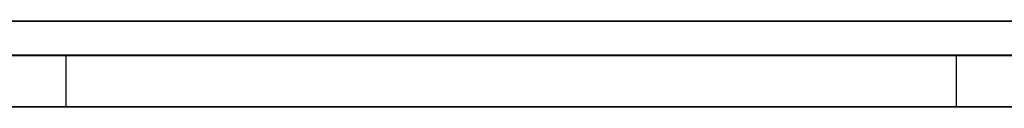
# Model space of a CAD drawing. Extents: x -2.05 to 2.05, y 0 to 2.3.
# Tile 39 of 74: x 1.183255 to 1.188997, y 2.219499 to 2.219999. Entities that reach past the tile are written whole.
import ezdxf

# ---------------------------------------------------------------- set-up
doc = ezdxf.new("R2010")
doc.units = 0
doc.layers.get('0').update_dxf_attribs({"linetype": 'CONTINUOUS'})

# ---------------------------------------------------------------- blocks, each defined once
blk = doc.blocks.new('*U1')
at = {"extrusion": (0, 1, 0)}
for p, q in [((1.978, 2.2199991, -0.83), (-1.978, 2.2199991, -0.83)), ((-1.978, 2.2199991, 0.83), (1.978, 2.2199991, 0.83)), ((0.708, 2.2199991, -0.705), (1.628, 2.2199991, -0.705)), ((1.628, 2.2199991, -0.405), (0.708, 2.2199991, -0.405)), ((1.1740323, 2.2199991, -0.32115), (1.2040078, 2.2199991, -0.32115)), ((1.2043017, 2.2199991, -0.20115), (1.1740323, 2.2199991, -0.20115)), ((1.628, 2.2197991, -0.705), (0.708, 2.2197991, -0.705)), ((0.708, 2.2197991, -0.405), (1.628, 2.2197991, -0.405)), ((1.2040078, 2.2194991, -0.32115), (1.1740323, 2.2194991, -0.32115)), ((1.1740323, 2.2194991, -0.20115), (1.2043017, 2.2194991, -0.20115))]:
    blk.add_line(p, q, dxfattribs=at)
for p, q in [((1.978, 2.2199991, -0.83), (-1.978, 2.2199991, -0.83)), ((0.708, 2.2199991, -0.705), (1.628, 2.2199991, -0.705)), ((1.1740323, 2.2199991, -0.32115), (1.2040078, 2.2199991, -0.32115)), ((1.628, 2.2197991, -0.705), (0.708, 2.2197991, -0.705)), ((1.183524, 2.2197991, -0.5563625), (1.183524, 2.2194991, -0.5563625)), ((1.183524, 2.2197991, -0.5563625), (1.183524, 2.2194991, -0.5563625)), ((1.1887159, 2.2197991, -0.5929013), (1.1887159, 2.2194991, -0.5929013)), ((1.1887159, 2.2197991, -0.5929013), (1.1887159, 2.2194991, -0.5929013)), ((1.2040078, 2.2194991, -0.32115), (1.1740323, 2.2194991, -0.32115))]:
    blk.add_line(p, q)
at = {"extrusion": (0, 0, -1)}
for p, q in [((-1.978, 2.2199991, 0.83), (1.978, 2.2199991, 0.83)), ((1.628, 2.2199991, -0.405), (0.708, 2.2199991, -0.405)), ((1.2043017, 2.2199991, -0.20115), (1.1740323, 2.2199991, -0.20115)), ((0.708, 2.2197991, -0.405), (1.628, 2.2197991, -0.405)), ((1.1740323, 2.2194991, -0.20115), (1.2043017, 2.2194991, -0.20115))]:
    blk.add_line(p, q, dxfattribs=at)
for points in [[(1.18323, 2.2198, -0.556118), (1.18333, 2.2198, -0.556199), (1.18343, 2.2198, -0.556281), (1.18352, 2.2198, -0.556362)], [(1.18323, 2.2198, -0.556118), (1.18333, 2.2198, -0.556199), (1.18343, 2.2198, -0.556281), (1.18352, 2.2198, -0.556362)], [(1.18906, 2.2198, -0.543884), (1.18889, 2.2198, -0.543781), (1.18872, 2.2198, -0.54368), (1.18855, 2.2198, -0.543579), (1.18838, 2.2198, -0.543479), (1.18821, 2.2198, -0.543379), (1.18804, 2.2198, -0.54328), (1.18787, 2.2198, -0.543182), (1.1877, 2.2198, -0.543084), (1.18752, 2.2198, -0.542988), (1.18735, 2.2198, -0.542891), (1.18718, 2.2198, -0.542796), (1.18701, 2.2198, -0.542701), (1.18683, 2.2198, -0.542607), (1.18666, 2.2198, -0.542513), (1.18648, 2.2198, -0.54242), (1.18631, 2.2198, -0.542328), (1.18613, 2.2198, -0.542236), (1.18596, 2.2198, -0.542146), (1.18578, 2.2198, -0.542055), (1.1856, 2.2198, -0.541966), (1.18543, 2.2198, -0.541877), (1.18525, 2.2198, -0.541789), (1.18507, 2.2198, -0.541701), (1.18489, 2.2198, -0.541614), (1.18471, 2.2198, -0.541528), (1.18454, 2.2198, -0.541442), (1.18436, 2.2198, -0.541357), (1.18418, 2.2198, -0.541273), (1.184, 2.2198, -0.54119), (1.18382, 2.2198, -0.541107), (1.18364, 2.2198, -0.541024), (1.18346, 2.2198, -0.540943), (1.18327, 2.2198, -0.540862), (1.18309, 2.2198, -0.540782)], [(1.18906, 2.2198, -0.543884), (1.18889, 2.2198, -0.543781), (1.18872, 2.2198, -0.54368), (1.18855, 2.2198, -0.543579), (1.18838, 2.2198, -0.543479), (1.18821, 2.2198, -0.543379), (1.18804, 2.2198, -0.54328), (1.18787, 2.2198, -0.543182), (1.1877, 2.2198, -0.543084), (1.18752, 2.2198, -0.542988), (1.18735, 2.2198, -0.542891), (1.18718, 2.2198, -0.542796), (1.18701, 2.2198, -0.542701), (1.18683, 2.2198, -0.542607), (1.18666, 2.2198, -0.542513), (1.18648, 2.2198, -0.54242), (1.18631, 2.2198, -0.542328), (1.18613, 2.2198, -0.542236), (1.18596, 2.2198, -0.542146), (1.18578, 2.2198, -0.542055), (1.1856, 2.2198, -0.541966), (1.18543, 2.2198, -0.541877), (1.18525, 2.2198, -0.541789), (1.18507, 2.2198, -0.541701), (1.18489, 2.2198, -0.541614), (1.18471, 2.2198, -0.541528), (1.18454, 2.2198, -0.541442), (1.18436, 2.2198, -0.541357), (1.18418, 2.2198, -0.541273), (1.184, 2.2198, -0.54119), (1.18382, 2.2198, -0.541107), (1.18364, 2.2198, -0.541024), (1.18346, 2.2198, -0.540943), (1.18327, 2.2198, -0.540862), (1.18309, 2.2198, -0.540782)], [(1.18872, 2.2198, -0.592901), (1.18864, 2.2198, -0.592957), (1.18857, 2.2198, -0.593011), (1.1885, 2.2198, -0.593066), (1.18843, 2.2198, -0.59312), (1.18835, 2.2198, -0.593174), (1.18828, 2.2198, -0.593228), (1.18821, 2.2198, -0.593281), (1.18813, 2.2198, -0.593334), (1.18806, 2.2198, -0.593387), (1.18798, 2.2198, -0.593439), (1.18791, 2.2198, -0.593491), (1.18783, 2.2198, -0.593543), (1.18776, 2.2198, -0.593594), (1.18768, 2.2198, -0.593645), (1.18761, 2.2198, -0.593696), (1.18753, 2.2198, -0.593746), (1.18745, 2.2198, -0.593796), (1.18738, 2.2198, -0.593846), (1.1873, 2.2198, -0.593896), (1.18722, 2.2198, -0.593945), (1.18714, 2.2198, -0.593993), (1.18707, 2.2198, -0.594042), (1.18699, 2.2198, -0.59409), (1.18691, 2.2198, -0.594138), (1.18683, 2.2198, -0.594185), (1.18675, 2.2198, -0.594233), (1.18667, 2.2198, -0.594279), (1.18659, 2.2198, -0.594326), (1.18651, 2.2198, -0.594372), (1.18643, 2.2198, -0.594418), (1.18635, 2.2198, -0.594464), (1.18627, 2.2198, -0.594509), (1.18619, 2.2198, -0.594554), (1.18611, 2.2198, -0.594598), (1.18603, 2.2198, -0.594643), (1.18594, 2.2198, -0.594687), (1.18586, 2.2198, -0.59473), (1.18578, 2.2198, -0.594773), (1.1857, 2.2198, -0.594816), (1.18561, 2.2198, -0.594859), (1.18553, 2.2198, -0.594901), (1.18544, 2.2198, -0.594943), (1.18536, 2.2198, -0.594985), (1.18528, 2.2198, -0.595027), (1.18519, 2.2198, -0.595068), (1.18511, 2.2198, -0.595108), (1.18502, 2.2198, -0.595149), (1.18494, 2.2198, -0.595189), (1.18485, 2.2198, -0.595229), (1.18476, 2.2198, -0.595268), (1.18468, 2.2198, -0.595307), (1.18459, 2.2198, -0.595346), (1.1845, 2.2198, -0.595384), (1.18442, 2.2198, -0.595423), (1.18433, 2.2198, -0.59546), (1.18424, 2.2198, -0.595498), (1.18415, 2.2198, -0.595535), (1.18406, 2.2198, -0.595572), (1.18397, 2.2198, -0.595608), (1.18389, 2.2198, -0.595645), (1.1838, 2.2198, -0.595681), (1.18371, 2.2198, -0.595716), (1.18362, 2.2198, -0.595751), (1.18353, 2.2198, -0.595786), (1.18344, 2.2198, -0.595821), (1.18335, 2.2198, -0.595855), (1.18325, 2.2198, -0.595889)], [(1.18872, 2.2198, -0.592901), (1.18864, 2.2198, -0.592957), (1.18857, 2.2198, -0.593011), (1.1885, 2.2198, -0.593066), (1.18843, 2.2198, -0.59312), (1.18835, 2.2198, -0.593174), (1.18828, 2.2198, -0.593228), (1.18821, 2.2198, -0.593281), (1.18813, 2.2198, -0.593334), (1.18806, 2.2198, -0.593387), (1.18798, 2.2198, -0.593439), (1.18791, 2.2198, -0.593491), (1.18783, 2.2198, -0.593543), (1.18776, 2.2198, -0.593594), (1.18768, 2.2198, -0.593645), (1.18761, 2.2198, -0.593696), (1.18753, 2.2198, -0.593746), (1.18745, 2.2198, -0.593796), (1.18738, 2.2198, -0.593846), (1.1873, 2.2198, -0.593896), (1.18722, 2.2198, -0.593945), (1.18714, 2.2198, -0.593993), (1.18707, 2.2198, -0.594042), (1.18699, 2.2198, -0.59409), (1.18691, 2.2198, -0.594138), (1.18683, 2.2198, -0.594185), (1.18675, 2.2198, -0.594233), (1.18667, 2.2198, -0.594279), (1.18659, 2.2198, -0.594326), (1.18651, 2.2198, -0.594372), (1.18643, 2.2198, -0.594418), (1.18635, 2.2198, -0.594464), (1.18627, 2.2198, -0.594509), (1.18619, 2.2198, -0.594554), (1.18611, 2.2198, -0.594598), (1.18603, 2.2198, -0.594643), (1.18594, 2.2198, -0.594687), (1.18586, 2.2198, -0.59473), (1.18578, 2.2198, -0.594773), (1.1857, 2.2198, -0.594816), (1.18561, 2.2198, -0.594859), (1.18553, 2.2198, -0.594901), (1.18544, 2.2198, -0.594943), (1.18536, 2.2198, -0.594985), (1.18528, 2.2198, -0.595027), (1.18519, 2.2198, -0.595068), (1.18511, 2.2198, -0.595108), (1.18502, 2.2198, -0.595149), (1.18494, 2.2198, -0.595189), (1.18485, 2.2198, -0.595229), (1.18476, 2.2198, -0.595268), (1.18468, 2.2198, -0.595307), (1.18459, 2.2198, -0.595346), (1.1845, 2.2198, -0.595384), (1.18442, 2.2198, -0.595423), (1.18433, 2.2198, -0.59546), (1.18424, 2.2198, -0.595498), (1.18415, 2.2198, -0.595535), (1.18406, 2.2198, -0.595572), (1.18397, 2.2198, -0.595608), (1.18389, 2.2198, -0.595645), (1.1838, 2.2198, -0.595681), (1.18371, 2.2198, -0.595716), (1.18362, 2.2198, -0.595751), (1.18353, 2.2198, -0.595786), (1.18344, 2.2198, -0.595821), (1.18335, 2.2198, -0.595855), (1.18325, 2.2198, -0.595889)], [(1.18316, 2.2198, -0.61039), (1.18334, 2.2198, -0.610367), (1.18352, 2.2198, -0.610343), (1.1837, 2.2198, -0.610319), (1.18389, 2.2198, -0.610295), (1.18407, 2.2198, -0.61027), (1.18425, 2.2198, -0.610244), (1.18442, 2.2198, -0.610219), (1.1846, 2.2198, -0.610192), (1.18478, 2.2198, -0.610166), (1.18496, 2.2198, -0.610139), (1.18513, 2.2198, -0.610111), (1.18531, 2.2198, -0.610084), (1.18548, 2.2198, -0.610055), (1.18565, 2.2198, -0.610027), (1.18583, 2.2198, -0.609997), (1.186, 2.2198, -0.609968), (1.18617, 2.2198, -0.609938), (1.18634, 2.2198, -0.609908), (1.18651, 2.2198, -0.609877), (1.18668, 2.2198, -0.609846), (1.18684, 2.2198, -0.609814), (1.18701, 2.2198, -0.609782), (1.18717, 2.2198, -0.609749), (1.18734, 2.2198, -0.609717), (1.1875, 2.2198, -0.609683), (1.18767, 2.2198, -0.60965), (1.18783, 2.2198, -0.609615), (1.18799, 2.2198, -0.609581), (1.18815, 2.2198, -0.609546), (1.18831, 2.2198, -0.60951), (1.18847, 2.2198, -0.609475), (1.18863, 2.2198, -0.609438), (1.18879, 2.2198, -0.609402), (1.18894, 2.2198, -0.609365), (1.1891, 2.2198, -0.609327)], [(1.18316, 2.2198, -0.61039), (1.18334, 2.2198, -0.610367), (1.18352, 2.2198, -0.610343), (1.1837, 2.2198, -0.610319), (1.18389, 2.2198, -0.610295), (1.18407, 2.2198, -0.61027), (1.18425, 2.2198, -0.610244), (1.18442, 2.2198, -0.610219), (1.1846, 2.2198, -0.610192), (1.18478, 2.2198, -0.610166), (1.18496, 2.2198, -0.610139), (1.18513, 2.2198, -0.610111), (1.18531, 2.2198, -0.610084), (1.18548, 2.2198, -0.610055), (1.18565, 2.2198, -0.610027), (1.18583, 2.2198, -0.609997), (1.186, 2.2198, -0.609968), (1.18617, 2.2198, -0.609938), (1.18634, 2.2198, -0.609908), (1.18651, 2.2198, -0.609877), (1.18668, 2.2198, -0.609846), (1.18684, 2.2198, -0.609814), (1.18701, 2.2198, -0.609782), (1.18717, 2.2198, -0.609749), (1.18734, 2.2198, -0.609717), (1.1875, 2.2198, -0.609683), (1.18767, 2.2198, -0.60965), (1.18783, 2.2198, -0.609615), (1.18799, 2.2198, -0.609581), (1.18815, 2.2198, -0.609546), (1.18831, 2.2198, -0.60951), (1.18847, 2.2198, -0.609475), (1.18863, 2.2198, -0.609438), (1.18879, 2.2198, -0.609402), (1.18894, 2.2198, -0.609365), (1.1891, 2.2198, -0.609327)], [(1.18352, 2.2198, -0.556362), (1.18364, 2.2198, -0.556459), (1.18375, 2.2198, -0.556556), (1.18387, 2.2198, -0.556653), (1.18398, 2.2198, -0.55675), (1.18409, 2.2198, -0.556848), (1.1842, 2.2198, -0.556945), (1.18431, 2.2198, -0.557043), (1.18442, 2.2198, -0.557142), (1.18453, 2.2198, -0.55724), (1.18464, 2.2198, -0.557339), (1.18475, 2.2198, -0.557438), (1.18486, 2.2198, -0.557537), (1.18497, 2.2198, -0.557637), (1.18507, 2.2198, -0.557737), (1.18518, 2.2198, -0.557837), (1.18528, 2.2198, -0.557937), (1.18539, 2.2198, -0.558037), (1.18549, 2.2198, -0.558138), (1.1856, 2.2198, -0.558239), (1.1857, 2.2198, -0.55834), (1.1858, 2.2198, -0.558442), (1.1859, 2.2198, -0.558544), (1.186, 2.2198, -0.558646), (1.1861, 2.2198, -0.558748), (1.1862, 2.2198, -0.55885), (1.1863, 2.2198, -0.558953), (1.1864, 2.2198, -0.559056), (1.1865, 2.2198, -0.559159), (1.1866, 2.2198, -0.559263), (1.1867, 2.2198, -0.559366), (1.18679, 2.2198, -0.55947), (1.18689, 2.2198, -0.559574), (1.18698, 2.2198, -0.559679), (1.18708, 2.2198, -0.559784), (1.18717, 2.2198, -0.559889), (1.18726, 2.2198, -0.559994), (1.18736, 2.2198, -0.560099), (1.18745, 2.2198, -0.560205), (1.18754, 2.2198, -0.560311), (1.18763, 2.2198, -0.560417), (1.18772, 2.2198, -0.560523), (1.18781, 2.2198, -0.56063), (1.1879, 2.2198, -0.560737), (1.18799, 2.2198, -0.560844), (1.18807, 2.2198, -0.560952), (1.18816, 2.2198, -0.561059), (1.18825, 2.2198, -0.561167), (1.18833, 2.2198, -0.561275), (1.18842, 2.2198, -0.561384), (1.1885, 2.2198, -0.561492), (1.18859, 2.2198, -0.561601), (1.18867, 2.2198, -0.56171), (1.18875, 2.2198, -0.56182), (1.18884, 2.2198, -0.561929), (1.18892, 2.2198, -0.562039), (1.189, 2.2198, -0.562149)], [(1.18352, 2.2198, -0.556362), (1.18364, 2.2198, -0.556459), (1.18375, 2.2198, -0.556556), (1.18387, 2.2198, -0.556653), (1.18398, 2.2198, -0.55675), (1.18409, 2.2198, -0.556848), (1.1842, 2.2198, -0.556945), (1.18431, 2.2198, -0.557043), (1.18442, 2.2198, -0.557142), (1.18453, 2.2198, -0.55724), (1.18464, 2.2198, -0.557339), (1.18475, 2.2198, -0.557438), (1.18486, 2.2198, -0.557537), (1.18497, 2.2198, -0.557637), (1.18507, 2.2198, -0.557737), (1.18518, 2.2198, -0.557837), (1.18528, 2.2198, -0.557937), (1.18539, 2.2198, -0.558037), (1.18549, 2.2198, -0.558138), (1.1856, 2.2198, -0.558239), (1.1857, 2.2198, -0.55834), (1.1858, 2.2198, -0.558442), (1.1859, 2.2198, -0.558544), (1.186, 2.2198, -0.558646), (1.1861, 2.2198, -0.558748), (1.1862, 2.2198, -0.55885), (1.1863, 2.2198, -0.558953), (1.1864, 2.2198, -0.559056), (1.1865, 2.2198, -0.559159), (1.1866, 2.2198, -0.559263), (1.1867, 2.2198, -0.559366), (1.18679, 2.2198, -0.55947), (1.18689, 2.2198, -0.559574), (1.18698, 2.2198, -0.559679), (1.18708, 2.2198, -0.559784), (1.18717, 2.2198, -0.559889), (1.18726, 2.2198, -0.559994), (1.18736, 2.2198, -0.560099), (1.18745, 2.2198, -0.560205), (1.18754, 2.2198, -0.560311), (1.18763, 2.2198, -0.560417), (1.18772, 2.2198, -0.560523), (1.18781, 2.2198, -0.56063), (1.1879, 2.2198, -0.560737), (1.18799, 2.2198, -0.560844), (1.18807, 2.2198, -0.560952), (1.18816, 2.2198, -0.561059), (1.18825, 2.2198, -0.561167), (1.18833, 2.2198, -0.561275), (1.18842, 2.2198, -0.561384), (1.1885, 2.2198, -0.561492), (1.18859, 2.2198, -0.561601), (1.18867, 2.2198, -0.56171), (1.18875, 2.2198, -0.56182), (1.18884, 2.2198, -0.561929), (1.18892, 2.2198, -0.562039), (1.189, 2.2198, -0.562149)], [(1.18902, 2.2198, -0.592662), (1.18896, 2.2198, -0.59271), (1.1889, 2.2198, -0.592758), (1.18884, 2.2198, -0.592806), (1.18878, 2.2198, -0.592854), (1.18872, 2.2198, -0.592901)], [(1.18902, 2.2198, -0.592662), (1.18896, 2.2198, -0.59271), (1.1889, 2.2198, -0.592758), (1.18884, 2.2198, -0.592806), (1.18878, 2.2198, -0.592854), (1.18872, 2.2198, -0.592901)], [(1.18323, 2.2195, -0.556118), (1.18338, 2.2195, -0.55624), (1.18352, 2.2195, -0.556362)], [(1.18323, 2.2195, -0.556118), (1.18338, 2.2195, -0.55624), (1.18352, 2.2195, -0.556362)], [(1.18315, 2.2195, -0.540807), (1.18342, 2.2195, -0.540928), (1.1837, 2.2195, -0.541051), (1.18397, 2.2195, -0.541175), (1.18424, 2.2195, -0.541301), (1.18451, 2.2195, -0.541428), (1.18478, 2.2195, -0.541557), (1.18504, 2.2195, -0.541687), (1.18531, 2.2195, -0.541819), (1.18558, 2.2195, -0.541952), (1.18584, 2.2195, -0.542087), (1.18611, 2.2195, -0.542224), (1.18637, 2.2195, -0.542361), (1.18663, 2.2195, -0.542501), (1.1869, 2.2195, -0.542641), (1.18716, 2.2195, -0.542784), (1.18742, 2.2195, -0.542928), (1.18768, 2.2195, -0.543073), (1.18794, 2.2195, -0.54322), (1.18819, 2.2195, -0.543368), (1.18845, 2.2195, -0.543518), (1.18871, 2.2195, -0.543669), (1.18896, 2.2195, -0.543822), (1.18922, 2.2195, -0.543977)], [(1.18315, 2.2195, -0.540807), (1.18342, 2.2195, -0.540928), (1.1837, 2.2195, -0.541051), (1.18397, 2.2195, -0.541175), (1.18424, 2.2195, -0.541301), (1.18451, 2.2195, -0.541428), (1.18478, 2.2195, -0.541557), (1.18504, 2.2195, -0.541687), (1.18531, 2.2195, -0.541819), (1.18558, 2.2195, -0.541952), (1.18584, 2.2195, -0.542087), (1.18611, 2.2195, -0.542224), (1.18637, 2.2195, -0.542361), (1.18663, 2.2195, -0.542501), (1.1869, 2.2195, -0.542641), (1.18716, 2.2195, -0.542784), (1.18742, 2.2195, -0.542928), (1.18768, 2.2195, -0.543073), (1.18794, 2.2195, -0.54322), (1.18819, 2.2195, -0.543368), (1.18845, 2.2195, -0.543518), (1.18871, 2.2195, -0.543669), (1.18896, 2.2195, -0.543822), (1.18922, 2.2195, -0.543977)], [(1.18872, 2.2195, -0.592901), (1.18861, 2.2195, -0.592984), (1.1885, 2.2195, -0.593066), (1.18839, 2.2195, -0.593148), (1.18828, 2.2195, -0.593229), (1.18817, 2.2195, -0.593309), (1.18806, 2.2195, -0.593388), (1.18794, 2.2195, -0.593467), (1.18783, 2.2195, -0.593544), (1.18772, 2.2195, -0.593621), (1.1876, 2.2195, -0.593698), (1.18749, 2.2195, -0.593774), (1.18737, 2.2195, -0.593848), (1.18726, 2.2195, -0.593923), (1.18714, 2.2195, -0.593996), (1.18702, 2.2195, -0.594069), (1.1869, 2.2195, -0.594141), (1.18679, 2.2195, -0.594212), (1.18667, 2.2195, -0.594283), (1.18655, 2.2195, -0.594352), (1.18642, 2.2195, -0.594422), (1.1863, 2.2195, -0.59449), (1.18618, 2.2195, -0.594558), (1.18606, 2.2195, -0.594624), (1.18594, 2.2195, -0.594691), (1.18581, 2.2195, -0.594756), (1.18569, 2.2195, -0.594821), (1.18556, 2.2195, -0.594885), (1.18544, 2.2195, -0.594948), (1.18531, 2.2195, -0.595011), (1.18518, 2.2195, -0.595072), (1.18505, 2.2195, -0.595133), (1.18492, 2.2195, -0.595194), (1.1848, 2.2195, -0.595253), (1.18467, 2.2195, -0.595312), (1.18453, 2.2195, -0.595371), (1.1844, 2.2195, -0.595428), (1.18427, 2.2195, -0.595485), (1.18414, 2.2195, -0.595541), (1.18401, 2.2195, -0.595596), (1.18387, 2.2195, -0.59565), (1.18374, 2.2195, -0.595704), (1.1836, 2.2195, -0.595757), (1.18347, 2.2195, -0.59581), (1.18333, 2.2195, -0.595861), (1.18319, 2.2195, -0.595912)], [(1.18872, 2.2195, -0.592901), (1.18861, 2.2195, -0.592984), (1.1885, 2.2195, -0.593066), (1.18839, 2.2195, -0.593148), (1.18828, 2.2195, -0.593229), (1.18817, 2.2195, -0.593309), (1.18806, 2.2195, -0.593388), (1.18794, 2.2195, -0.593467), (1.18783, 2.2195, -0.593544), (1.18772, 2.2195, -0.593621), (1.1876, 2.2195, -0.593698), (1.18749, 2.2195, -0.593774), (1.18737, 2.2195, -0.593848), (1.18726, 2.2195, -0.593923), (1.18714, 2.2195, -0.593996), (1.18702, 2.2195, -0.594069), (1.1869, 2.2195, -0.594141), (1.18679, 2.2195, -0.594212), (1.18667, 2.2195, -0.594283), (1.18655, 2.2195, -0.594352), (1.18642, 2.2195, -0.594422), (1.1863, 2.2195, -0.59449), (1.18618, 2.2195, -0.594558), (1.18606, 2.2195, -0.594624), (1.18594, 2.2195, -0.594691), (1.18581, 2.2195, -0.594756), (1.18569, 2.2195, -0.594821), (1.18556, 2.2195, -0.594885), (1.18544, 2.2195, -0.594948), (1.18531, 2.2195, -0.595011), (1.18518, 2.2195, -0.595072), (1.18505, 2.2195, -0.595133), (1.18492, 2.2195, -0.595194), (1.1848, 2.2195, -0.595253), (1.18467, 2.2195, -0.595312), (1.18453, 2.2195, -0.595371), (1.1844, 2.2195, -0.595428), (1.18427, 2.2195, -0.595485), (1.18414, 2.2195, -0.595541), (1.18401, 2.2195, -0.595596), (1.18387, 2.2195, -0.59565), (1.18374, 2.2195, -0.595704), (1.1836, 2.2195, -0.595757), (1.18347, 2.2195, -0.59581), (1.18333, 2.2195, -0.595861), (1.18319, 2.2195, -0.595912)], [(1.18914, 2.2195, -0.609318), (1.1889, 2.2195, -0.609375), (1.18866, 2.2195, -0.60943), (1.18843, 2.2195, -0.609485), (1.18819, 2.2195, -0.609538), (1.18795, 2.2195, -0.609591), (1.1877, 2.2195, -0.609642), (1.18746, 2.2195, -0.609693), (1.18721, 2.2195, -0.609743), (1.18696, 2.2195, -0.609792), (1.18671, 2.2195, -0.609839), (1.18646, 2.2195, -0.609886), (1.1862, 2.2195, -0.609932), (1.18594, 2.2195, -0.609977), (1.18569, 2.2195, -0.610021), (1.18542, 2.2195, -0.610064), (1.18516, 2.2195, -0.610107), (1.1849, 2.2195, -0.610148), (1.18463, 2.2195, -0.610188), (1.18436, 2.2195, -0.610227), (1.18409, 2.2195, -0.610266), (1.18382, 2.2195, -0.610303), (1.18355, 2.2195, -0.61034), (1.18327, 2.2195, -0.610375), (1.183, 2.2195, -0.61041)], [(1.18914, 2.2195, -0.609318), (1.1889, 2.2195, -0.609375), (1.18866, 2.2195, -0.60943), (1.18843, 2.2195, -0.609485), (1.18819, 2.2195, -0.609538), (1.18795, 2.2195, -0.609591), (1.1877, 2.2195, -0.609642), (1.18746, 2.2195, -0.609693), (1.18721, 2.2195, -0.609743), (1.18696, 2.2195, -0.609792), (1.18671, 2.2195, -0.609839), (1.18646, 2.2195, -0.609886), (1.1862, 2.2195, -0.609932), (1.18594, 2.2195, -0.609977), (1.18569, 2.2195, -0.610021), (1.18542, 2.2195, -0.610064), (1.18516, 2.2195, -0.610107), (1.1849, 2.2195, -0.610148), (1.18463, 2.2195, -0.610188), (1.18436, 2.2195, -0.610227), (1.18409, 2.2195, -0.610266), (1.18382, 2.2195, -0.610303), (1.18355, 2.2195, -0.61034), (1.18327, 2.2195, -0.610375), (1.183, 2.2195, -0.61041)], [(1.18352, 2.2195, -0.556362), (1.1837, 2.2195, -0.556508), (1.18387, 2.2195, -0.556654), (1.18404, 2.2195, -0.5568), (1.1842, 2.2195, -0.556947), (1.18437, 2.2195, -0.557095), (1.18454, 2.2195, -0.557243), (1.1847, 2.2195, -0.557391), (1.18486, 2.2195, -0.55754), (1.18502, 2.2195, -0.55769), (1.18518, 2.2195, -0.557841), (1.18534, 2.2195, -0.557991), (1.1855, 2.2195, -0.558143), (1.18565, 2.2195, -0.558295), (1.18581, 2.2195, -0.558447), (1.18596, 2.2195, -0.558601), (1.18611, 2.2195, -0.558754), (1.18626, 2.2195, -0.558908), (1.18641, 2.2195, -0.559063), (1.18656, 2.2195, -0.559219), (1.1867, 2.2195, -0.559374), (1.18685, 2.2195, -0.559531), (1.18699, 2.2195, -0.559688), (1.18713, 2.2195, -0.559846), (1.18727, 2.2195, -0.560004), (1.18741, 2.2195, -0.560162), (1.18755, 2.2195, -0.560322), (1.18768, 2.2195, -0.560481), (1.18782, 2.2195, -0.560642), (1.18795, 2.2195, -0.560803), (1.18808, 2.2195, -0.560964), (1.18821, 2.2195, -0.561126), (1.18834, 2.2195, -0.561289), (1.18847, 2.2195, -0.561452), (1.1886, 2.2195, -0.561616), (1.18872, 2.2195, -0.56178), (1.18885, 2.2195, -0.561945), (1.18897, 2.2195, -0.56211), (1.18909, 2.2195, -0.562276)], [(1.18352, 2.2195, -0.556362), (1.1837, 2.2195, -0.556508), (1.18387, 2.2195, -0.556654), (1.18404, 2.2195, -0.5568), (1.1842, 2.2195, -0.556947), (1.18437, 2.2195, -0.557095), (1.18454, 2.2195, -0.557243), (1.1847, 2.2195, -0.557391), (1.18486, 2.2195, -0.55754), (1.18502, 2.2195, -0.55769), (1.18518, 2.2195, -0.557841), (1.18534, 2.2195, -0.557991), (1.1855, 2.2195, -0.558143), (1.18565, 2.2195, -0.558295), (1.18581, 2.2195, -0.558447), (1.18596, 2.2195, -0.558601), (1.18611, 2.2195, -0.558754), (1.18626, 2.2195, -0.558908), (1.18641, 2.2195, -0.559063), (1.18656, 2.2195, -0.559219), (1.1867, 2.2195, -0.559374), (1.18685, 2.2195, -0.559531), (1.18699, 2.2195, -0.559688), (1.18713, 2.2195, -0.559846), (1.18727, 2.2195, -0.560004), (1.18741, 2.2195, -0.560162), (1.18755, 2.2195, -0.560322), (1.18768, 2.2195, -0.560481), (1.18782, 2.2195, -0.560642), (1.18795, 2.2195, -0.560803), (1.18808, 2.2195, -0.560964), (1.18821, 2.2195, -0.561126), (1.18834, 2.2195, -0.561289), (1.18847, 2.2195, -0.561452), (1.1886, 2.2195, -0.561616), (1.18872, 2.2195, -0.56178), (1.18885, 2.2195, -0.561945), (1.18897, 2.2195, -0.56211), (1.18909, 2.2195, -0.562276)], [(1.18908, 2.2195, -0.592612), (1.18899, 2.2195, -0.592685), (1.1889, 2.2195, -0.592758), (1.18881, 2.2195, -0.59283), (1.18872, 2.2195, -0.592901)], [(1.18908, 2.2195, -0.592612), (1.18899, 2.2195, -0.592685), (1.1889, 2.2195, -0.592758), (1.18881, 2.2195, -0.59283), (1.18872, 2.2195, -0.592901)]]:
    blk.add_polyline3d(points)

msp = doc.modelspace()

# ---------------------------------------------------------------- block references
msp.add_blockref('*U1', (0, 0))

doc.saveas('drawing.dxf')
